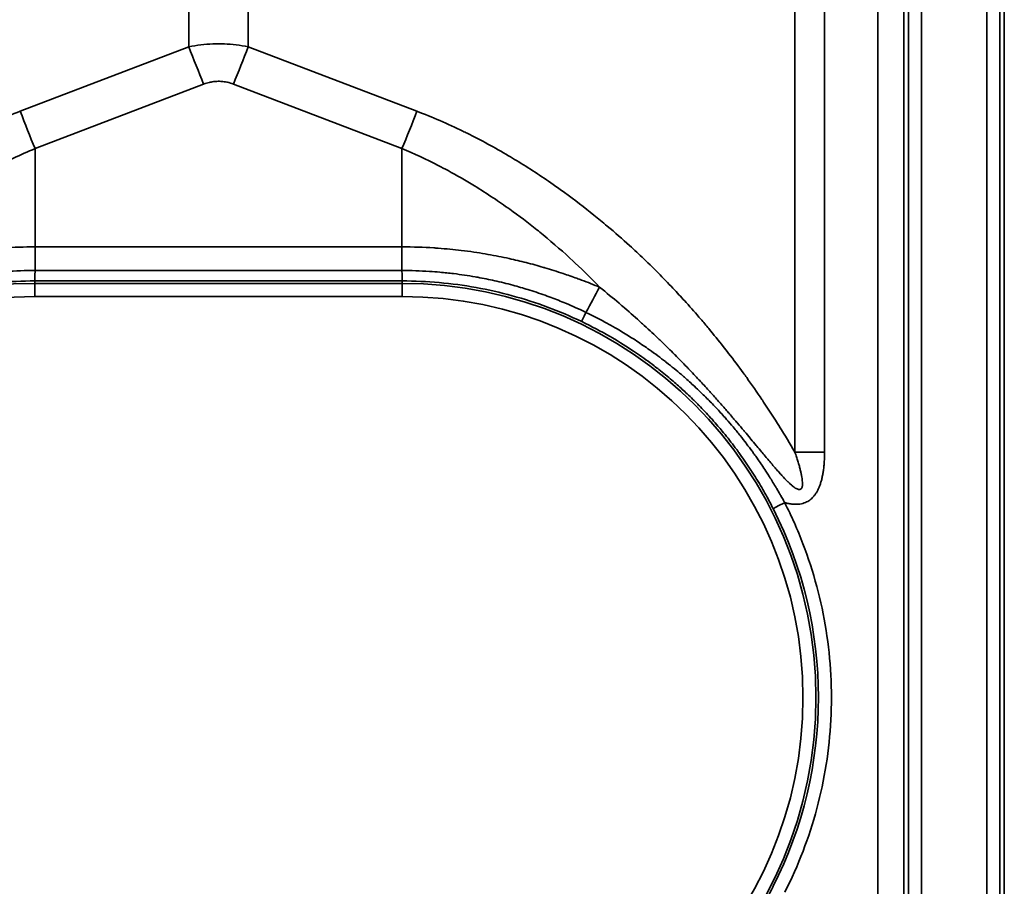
# Model space of a CAD drawing. Header units: millimetres. Extents: x -6858 to 6858, y -375 to 4365.
# Tile 83 of 97: x 1323 to 1361, y 3221 to 3254. Entities that reach past the tile are written whole.
import ezdxf

# ---------------------------------------------------------------- set-up
doc = ezdxf.new("R2010")
doc.units = ezdxf.units.MM
doc.header["$LTSCALE"] = 15
doc.layers.add('Sichtbar schmal (ISO)', color=7, linetype='Continuous', lineweight=35)

msp = doc.modelspace()

# ---------------------------------------------------------------- linework, layer by layer
at = {"layer": 'Sichtbar schmal (ISO)'}
for p, q in [((1329.712, 3252.745), (1329.712, 3271.436)), ((1331.995, 3252.745), (1331.995, 3271.436)), ((1352.985, 3271.394), (1352.985, 3237.191)), ((1354.126, 3271.393), (1354.126, 3237.191)), ((1357.345, 2176.479), (1357.345, 3271.062)), ((1357.845, 3271.062), (1357.845, 2176.479)), ((1360.362, 2176.461), (1360.362, 3271.08)), ((1360.862, 3271.08), (1360.862, 2176.461)), ((1361.028, 2176.295), (1361.028, 3271.246)), ((1356.129, 2811.272), (1356.171, 3270.893)), ((1357.171, 3270.888), (1357.129, 2811.271)), ((1323.237, 3250.269), (1329.712, 3252.745)), ((1331.995, 3252.745), (1338.469, 3250.269)), ((1323.808, 3248.833), (1330.283, 3251.309)), ((1331.424, 3251.309), (1337.899, 3248.833)), ((1323.808, 3248.833), (1323.808, 3245.064)), ((1337.899, 3248.833), (1337.899, 3245.064)), ((1323.808, 3244.156), (1323.808, 3245.064)), ((1323.808, 3245.064), (1337.899, 3245.064)), ((1337.899, 3244.156), (1337.899, 3245.064)), ((1323.808, 3244.156), (1337.899, 3244.156)), ((1323.798, 3243.659), (1323.798, 3243.757)), ((1323.798, 3243.757), (1337.908, 3243.757)), ((1337.908, 3243.659), (1337.908, 3243.757)), ((1323.798, 3243.659), (1337.908, 3243.659)), ((1323.798, 3243.159), (1323.798, 3243.659)), ((1337.908, 3243.159), (1337.908, 3243.659)), ((1323.798, 3243.159), (1337.908, 3243.159))]:
    msp.add_line(p, q, dxfattribs=at)
for centre, radius, start, end in [((1323.798, 3227.771), 15.889, 90, 270), ((1337.908, 3227.771), 15.889, 270, 90), ((1323.798, 3227.771), 15.389, 90, 270), ((1337.908, 3227.771), 15.389, 270, 90)]:
    msp.add_arc(centre, radius, start, end, dxfattribs=at)
for centre, major_axis, ratio, start_param, end_param in [((1330.283, 3252.771), (1.785, -4.67), 0.108522, 4.67649, 4.988987), ((1331.424, 3252.771), (-1.785, -4.67), 0.108522, 1.294198, 1.606695), ((1323.808, 3250.295), (1.785, -4.67), 0.108522, 4.67649, 4.988987), ((1337.899, 3250.295), (-1.785, -4.67), 0.108522, 1.294198, 1.606695), ((1337.903, 3244.257), (0.005, -0.5), 0.011321, 4.915375, 6.265598), ((1343.945, 3240.627), (-4.778, -8.785), 0.002502, 4.378717, 4.492923), ((1345.014, 3242.647), (-0.215, -0.451), 0.009238, 4.931678, 6.265731), ((1354.126, 3237.139), (10, 0), 0.005236, 1.570796, 1.685164), ((1352.595, 3235.25), (-0.446, -0.227), 0.004663, 0.017453, 1.568416), ((1337.908, 3227.772), (15.981, 0), 0.999985, 5.812696, 6.754103)]:
    msp.add_ellipse(centre, major_axis=major_axis, ratio=ratio, start_param=start_param, end_param=end_param, dxfattribs=at)
for points, knots in [([(1329.712, 3252.745), (1329.868, 3252.774), (1330.023, 3252.798), (1330.176, 3252.815), (1330.328, 3252.832), (1330.479, 3252.843), (1330.629, 3252.849), (1330.779, 3252.854), (1330.928, 3252.854), (1331.078, 3252.849), (1331.228, 3252.843), (1331.379, 3252.832), (1331.532, 3252.815), (1331.684, 3252.797), (1331.839, 3252.774), (1331.995, 3252.745)], [0.000001, 0.000001, 0.000001, 0.000001, 0.2, 0.2, 0.2, 0.4, 0.4, 0.4, 0.6, 0.6, 0.6, 0.8, 0.8, 0.8, 1, 1, 1, 1]), ([(1330.283, 3251.309), (1330.357, 3251.337), (1330.43, 3251.359), (1330.502, 3251.376), (1330.506, 3251.377), (1330.51, 3251.378), (1330.515, 3251.379), (1330.582, 3251.394), (1330.649, 3251.405), (1330.715, 3251.411), (1330.724, 3251.412), (1330.733, 3251.413), (1330.741, 3251.413), (1330.808, 3251.418), (1330.874, 3251.419), (1330.941, 3251.415), (1330.949, 3251.414), (1330.958, 3251.414), (1330.966, 3251.413), (1331.037, 3251.408), (1331.108, 3251.398), (1331.179, 3251.382), (1331.184, 3251.381), (1331.188, 3251.38), (1331.192, 3251.379), (1331.269, 3251.362), (1331.346, 3251.339), (1331.424, 3251.309)], [0.0000019, 0.0000019, 0.0000019, 0.0000019, 0.1891043, 0.1891043, 0.1891043, 0.2, 0.2, 0.2, 0.3771024, 0.3771024, 0.3771024, 0.4, 0.4, 0.4, 0.5779916, 0.5779916, 0.5779916, 0.6, 0.6, 0.6, 0.7886048, 0.7886048, 0.7886048, 0.8, 0.8, 0.8, 1, 1, 1, 1]), ([(1308.722, 3237.191), (1308.992, 3237.656), (1309.289, 3238.142), (1309.619, 3238.651), (1309.949, 3239.16), (1310.311, 3239.691), (1310.706, 3240.232), (1311.102, 3240.773), (1311.529, 3241.325), (1311.979, 3241.867), (1312.428, 3242.41), (1312.9, 3242.944), (1313.384, 3243.456), (1313.867, 3243.967), (1314.362, 3244.457), (1314.862, 3244.921), (1315.363, 3245.385), (1315.87, 3245.824), (1316.38, 3246.238), (1316.891, 3246.652), (1317.407, 3247.042), (1317.948, 3247.421), (1318.488, 3247.8), (1319.055, 3248.169), (1319.64, 3248.516), (1320.225, 3248.864), (1320.828, 3249.19), (1321.429, 3249.483), (1322.031, 3249.777), (1322.632, 3250.038), (1323.237, 3250.269)], [0.0000005, 0.0000005, 0.0000005, 0.0000005, 0.1, 0.1, 0.1, 0.2, 0.2, 0.2, 0.3, 0.3, 0.3, 0.4, 0.4, 0.4, 0.5, 0.5, 0.5, 0.6, 0.6, 0.6, 0.7, 0.7, 0.7, 0.8, 0.8, 0.8, 0.9, 0.9, 0.9, 1, 1, 1, 1]), ([(1338.469, 3250.269), (1339.063, 3250.042), (1339.653, 3249.787), (1340.24, 3249.502), (1340.292, 3249.476), (1340.345, 3249.451), (1340.398, 3249.425), (1340.932, 3249.161), (1341.463, 3248.873), (1341.992, 3248.561), (1342.095, 3248.5), (1342.198, 3248.438), (1342.301, 3248.376), (1342.776, 3248.086), (1343.247, 3247.779), (1343.7, 3247.463), (1343.847, 3247.36), (1343.993, 3247.256), (1344.137, 3247.151), (1344.53, 3246.866), (1344.907, 3246.576), (1345.267, 3246.286), (1345.443, 3246.144), (1345.615, 3246.003), (1345.782, 3245.861), (1346.08, 3245.61), (1346.365, 3245.36), (1346.635, 3245.114), (1346.825, 3244.941), (1347.008, 3244.77), (1347.184, 3244.601), (1347.401, 3244.394), (1347.608, 3244.19), (1347.807, 3243.989), (1348.001, 3243.793), (1348.187, 3243.6), (1348.366, 3243.41), (1348.519, 3243.247), (1348.667, 3243.087), (1348.81, 3242.928), (1349.005, 3242.713), (1349.19, 3242.502), (1349.369, 3242.294), (1349.474, 3242.171), (1349.577, 3242.05), (1349.677, 3241.929), (1349.871, 3241.697), (1350.055, 3241.468), (1350.234, 3241.242), (1350.304, 3241.153), (1350.373, 3241.065), (1350.441, 3240.976), (1350.636, 3240.724), (1350.823, 3240.475), (1351.006, 3240.225), (1351.049, 3240.165), (1351.093, 3240.105), (1351.136, 3240.045), (1351.336, 3239.767), (1351.53, 3239.488), (1351.72, 3239.207), (1351.742, 3239.175), (1351.764, 3239.142), (1351.786, 3239.11), (1351.994, 3238.8), (1352.196, 3238.487), (1352.393, 3238.172), (1352.396, 3238.168), (1352.399, 3238.163), (1352.401, 3238.159), (1352.601, 3237.839), (1352.796, 3237.517), (1352.985, 3237.191)], [0, 0, 0, 0, 0.0769231, 0.0769231, 0.0769231, 0.0838148, 0.0838148, 0.0838148, 0.1538462, 0.1538462, 0.1538462, 0.1675148, 0.1675148, 0.1675148, 0.2307692, 0.2307692, 0.2307692, 0.2513804, 0.2513804, 0.2513804, 0.3076923, 0.3076923, 0.3076923, 0.3353355, 0.3353355, 0.3353355, 0.3846154, 0.3846154, 0.3846154, 0.4191474, 0.4191474, 0.4191474, 0.4615385, 0.4615385, 0.4615385, 0.5029587, 0.5029587, 0.5029587, 0.5384615, 0.5384615, 0.5384615, 0.5867833, 0.5867833, 0.5867833, 0.6153846, 0.6153846, 0.6153846, 0.6705634, 0.6705634, 0.6705634, 0.6923077, 0.6923077, 0.6923077, 0.7543444, 0.7543444, 0.7543444, 0.7692308, 0.7692308, 0.7692308, 0.838191, 0.838191, 0.838191, 0.8461538, 0.8461538, 0.8461538, 0.9220285, 0.9220285, 0.9220285, 0.9230769, 0.9230769, 0.9230769, 0.9999997, 0.9999997, 0.9999997, 0.9999997]), ([(1316.218, 3243.515), (1316.439, 3243.744), (1316.662, 3243.968), (1316.889, 3244.187), (1317.114, 3244.405), (1317.342, 3244.617), (1317.571, 3244.822), (1317.855, 3245.077), (1318.141, 3245.322), (1318.434, 3245.562), (1318.614, 3245.709), (1318.797, 3245.854), (1318.983, 3245.998), (1319.35, 3246.28), (1319.731, 3246.557), (1320.124, 3246.824), (1320.255, 3246.913), (1320.387, 3247.001), (1320.52, 3247.087), (1320.986, 3247.39), (1321.466, 3247.676), (1321.948, 3247.939), (1322.016, 3247.977), (1322.085, 3248.014), (1322.154, 3248.05), (1322.704, 3248.343), (1323.255, 3248.603), (1323.808, 3248.833)], [0.0000024, 0.0000024, 0.0000024, 0.0000024, 0.1002402, 0.1002402, 0.1002402, 0.2, 0.2, 0.2, 0.3237647, 0.3237647, 0.3237647, 0.4, 0.4, 0.4, 0.5499591, 0.5499591, 0.5499591, 0.6, 0.6, 0.6, 0.7750231, 0.7750231, 0.7750231, 0.8, 0.8, 0.8, 1, 1, 1, 1]), ([(1337.899, 3248.833), (1338.365, 3248.639), (1338.831, 3248.423), (1339.294, 3248.185), (1339.418, 3248.121), (1339.542, 3248.056), (1339.666, 3247.99), (1340.004, 3247.807), (1340.341, 3247.614), (1340.677, 3247.408), (1340.921, 3247.259), (1341.165, 3247.104), (1341.406, 3246.943), (1341.617, 3246.802), (1341.828, 3246.657), (1342.035, 3246.509), (1342.391, 3246.255), (1342.739, 3245.991), (1343.074, 3245.723), (1343.155, 3245.657), (1343.236, 3245.592), (1343.316, 3245.526), (1343.725, 3245.19), (1344.112, 3244.85), (1344.474, 3244.513), (1344.501, 3244.488), (1344.528, 3244.463), (1344.554, 3244.438), (1344.886, 3244.127), (1345.197, 3243.818), (1345.489, 3243.515)], [0, 0, 0, 0, 0.166667, 0.166667, 0.166667, 0.211312, 0.211312, 0.211312, 0.333333, 0.333333, 0.333333, 0.422035, 0.422035, 0.422035, 0.5, 0.5, 0.5, 0.634008, 0.634008, 0.634008, 0.666667, 0.666667, 0.666667, 0.833333, 0.833333, 0.833333, 0.845626, 0.845626, 0.845626, 1, 1, 1, 1]), ([(1316.218, 3243.515), (1316.448, 3243.611), (1316.68, 3243.703), (1316.913, 3243.79), (1316.916, 3243.791), (1316.92, 3243.793), (1316.923, 3243.794), (1317.149, 3243.879), (1317.377, 3243.96), (1317.605, 3244.036), (1317.608, 3244.038), (1317.612, 3244.039), (1317.615, 3244.04), (1317.841, 3244.116), (1318.068, 3244.187), (1318.295, 3244.255), (1318.304, 3244.257), (1318.313, 3244.26), (1318.321, 3244.263), (1318.548, 3244.329), (1318.774, 3244.392), (1319.006, 3244.452), (1319.017, 3244.455), (1319.027, 3244.457), (1319.037, 3244.46), (1319.273, 3244.52), (1319.516, 3244.577), (1319.769, 3244.632), (1319.776, 3244.633), (1319.783, 3244.635), (1319.79, 3244.637), (1320.051, 3244.692), (1320.323, 3244.745), (1320.612, 3244.794), (1320.901, 3244.843), (1321.207, 3244.888), (1321.535, 3244.928), (1321.544, 3244.929), (1321.553, 3244.93), (1321.563, 3244.931), (1321.882, 3244.969), (1322.222, 3245.001), (1322.59, 3245.025), (1322.601, 3245.025), (1322.613, 3245.026), (1322.625, 3245.027), (1322.993, 3245.05), (1323.389, 3245.064), (1323.808, 3245.064)], [0.0000001, 0.0000001, 0.0000001, 0.0000001, 0.1111111, 0.1111111, 0.1111111, 0.1127555, 0.1127555, 0.1127555, 0.2206206, 0.2206206, 0.2206206, 0.2222222, 0.2222222, 0.2222222, 0.3291692, 0.3291692, 0.3291692, 0.3333333, 0.3333333, 0.3333333, 0.4397962, 0.4397962, 0.4397962, 0.4444444, 0.4444444, 0.4444444, 0.5525161, 0.5525161, 0.5525161, 0.5555556, 0.5555556, 0.5555556, 0.6666667, 0.6666667, 0.6666667, 0.7777778, 0.7777778, 0.7777778, 0.7809017, 0.7809017, 0.7809017, 0.8888889, 0.8888889, 0.8888889, 0.8923812, 0.8923812, 0.8923812, 1, 1, 1, 1]), ([(1337.899, 3245.064), (1338.331, 3245.064), (1338.738, 3245.049), (1339.116, 3245.025), (1339.174, 3245.021), (1339.232, 3245.017), (1339.289, 3245.013), (1339.601, 3244.99), (1339.892, 3244.961), (1340.169, 3244.928), (1340.338, 3244.908), (1340.502, 3244.886), (1340.661, 3244.863), (1340.808, 3244.841), (1340.951, 3244.818), (1341.09, 3244.795), (1341.379, 3244.746), (1341.651, 3244.693), (1341.911, 3244.638), (1341.945, 3244.631), (1341.978, 3244.623), (1342.01, 3244.616), (1342.235, 3244.567), (1342.452, 3244.515), (1342.665, 3244.461), (1342.891, 3244.403), (1343.112, 3244.343), (1343.332, 3244.278), (1343.348, 3244.274), (1343.365, 3244.269), (1343.381, 3244.264), (1343.617, 3244.194), (1343.853, 3244.12), (1344.089, 3244.041), (1344.263, 3243.982), (1344.437, 3243.921), (1344.611, 3243.858), (1344.671, 3243.836), (1344.732, 3243.813), (1344.793, 3243.791), (1345.026, 3243.703), (1345.258, 3243.611), (1345.489, 3243.515)], [0, 0, 0, 0, 0.111111, 0.111111, 0.111111, 0.12833, 0.12833, 0.12833, 0.222222, 0.222222, 0.222222, 0.279832, 0.279832, 0.279832, 0.333333, 0.333333, 0.333333, 0.444444, 0.444444, 0.444444, 0.458596, 0.458596, 0.458596, 0.555556, 0.555556, 0.555556, 0.658959, 0.658959, 0.658959, 0.666667, 0.666667, 0.666667, 0.777778, 0.777778, 0.777778, 0.860089, 0.860089, 0.860089, 0.888889, 0.888889, 0.888889, 1, 1, 1, 1]), ([(1316.744, 3242.551), (1316.954, 3242.652), (1317.167, 3242.749), (1317.382, 3242.841), (1317.588, 3242.929), (1317.796, 3243.013), (1318.006, 3243.093), (1318.032, 3243.103), (1318.059, 3243.113), (1318.085, 3243.123), (1318.27, 3243.191), (1318.455, 3243.257), (1318.642, 3243.319), (1318.86, 3243.392), (1319.08, 3243.46), (1319.301, 3243.524), (1319.359, 3243.54), (1319.417, 3243.556), (1319.475, 3243.572), (1319.653, 3243.621), (1319.832, 3243.667), (1320.011, 3243.71), (1320.273, 3243.773), (1320.537, 3243.829), (1320.802, 3243.878), (1320.835, 3243.884), (1320.868, 3243.89), (1320.901, 3243.896), (1321.164, 3243.944), (1321.428, 3243.985), (1321.693, 3244.019), (1321.912, 3244.048), (1322.131, 3244.072), (1322.351, 3244.091), (1322.465, 3244.102), (1322.579, 3244.111), (1322.693, 3244.118), (1323.065, 3244.144), (1323.437, 3244.156), (1323.808, 3244.156)], [0.0000003, 0.0000003, 0.0000003, 0.0000003, 0.0962097, 0.0962097, 0.0962097, 0.1883892, 0.1883892, 0.1883892, 0.2, 0.2, 0.2, 0.2808149, 0.2808149, 0.2808149, 0.3753308, 0.3753308, 0.3753308, 0.4, 0.4, 0.4, 0.4757823, 0.4757823, 0.4757823, 0.5862612, 0.5862612, 0.5862612, 0.6, 0.6, 0.6, 0.7094969, 0.7094969, 0.7094969, 0.8, 0.8, 0.8, 0.8469903, 0.8469903, 0.8469903, 1, 1, 1, 1]), ([(1323.808, 3244.156), (1323.807, 3244.112), (1323.807, 3244.069), (1323.806, 3244.029), (1323.805, 3243.989), (1323.805, 3243.951), (1323.804, 3243.918), (1323.804, 3243.9), (1323.803, 3243.884), (1323.803, 3243.868), (1323.803, 3243.855), (1323.803, 3243.843), (1323.802, 3243.832), (1323.802, 3243.809), (1323.801, 3243.79), (1323.8, 3243.777), (1323.8, 3243.764), (1323.799, 3243.757), (1323.798, 3243.757)], [0, 0, 0, 0, 0.2, 0.2, 0.2, 0.4, 0.4, 0.4, 0.507754, 0.507754, 0.507754, 0.6, 0.6, 0.6, 0.8, 0.8, 0.8, 1, 1, 1, 1]), ([(1337.899, 3244.156), (1338.25, 3244.156), (1338.601, 3244.145), (1338.952, 3244.122), (1339.087, 3244.114), (1339.221, 3244.103), (1339.356, 3244.091), (1339.532, 3244.076), (1339.708, 3244.057), (1339.883, 3244.036), (1340.16, 3244.002), (1340.436, 3243.961), (1340.711, 3243.913), (1340.743, 3243.908), (1340.775, 3243.902), (1340.807, 3243.896), (1341.025, 3243.857), (1341.242, 3243.813), (1341.458, 3243.765), (1341.69, 3243.713), (1341.921, 3243.656), (1342.15, 3243.595), (1342.178, 3243.587), (1342.205, 3243.58), (1342.232, 3243.572), (1342.426, 3243.519), (1342.618, 3243.462), (1342.809, 3243.402), (1343.032, 3243.332), (1343.254, 3243.257), (1343.473, 3243.177), (1343.523, 3243.159), (1343.572, 3243.141), (1343.622, 3243.122), (1343.81, 3243.052), (1343.997, 3242.978), (1344.182, 3242.901), (1344.445, 3242.791), (1344.706, 3242.674), (1344.963, 3242.551)], [0, 0, 0, 0, 0.1444838, 0.1444838, 0.1444838, 0.2, 0.2, 0.2, 0.2724802, 0.2724802, 0.2724802, 0.3867454, 0.3867454, 0.3867454, 0.4, 0.4, 0.4, 0.4908329, 0.4908329, 0.4908329, 0.5883542, 0.5883542, 0.5883542, 0.6, 0.6, 0.6, 0.682307, 0.682307, 0.682307, 0.7782848, 0.7782848, 0.7782848, 0.8, 0.8, 0.8, 0.8825105, 0.8825105, 0.8825105, 1, 1, 1, 1]), ([(1316.908, 3242.196), (1317.336, 3242.4), (1317.773, 3242.586), (1318.218, 3242.751), (1318.663, 3242.917), (1319.116, 3243.063), (1319.574, 3243.189), (1320.032, 3243.314), (1320.496, 3243.419), (1320.964, 3243.504), (1321.433, 3243.588), (1321.905, 3243.651), (1322.378, 3243.693), (1322.851, 3243.736), (1323.325, 3243.757), (1323.798, 3243.757)], [0, 0, 0, 0, 0.2, 0.2, 0.2, 0.4, 0.4, 0.4, 0.6, 0.6, 0.6, 0.8, 0.8, 0.8, 1, 1, 1, 1]), ([(1337.908, 3243.757), (1338.382, 3243.757), (1338.856, 3243.736), (1339.329, 3243.693), (1339.802, 3243.651), (1340.275, 3243.588), (1340.743, 3243.503), (1341.211, 3243.419), (1341.675, 3243.314), (1342.133, 3243.188), (1342.592, 3243.063), (1343.044, 3242.917), (1343.489, 3242.751), (1343.934, 3242.586), (1344.371, 3242.4), (1344.799, 3242.196)], [0, 0, 0, 0, 0.2, 0.2, 0.2, 0.4, 0.4, 0.4, 0.6, 0.6, 0.6, 0.8, 0.8, 0.8, 1, 1, 1, 1]), ([(1352.985, 3237.191), (1353.007, 3237.127), (1353.028, 3237.066), (1353.047, 3237.007), (1353.067, 3236.948), (1353.085, 3236.892), (1353.101, 3236.837), (1353.118, 3236.783), (1353.133, 3236.731), (1353.147, 3236.681), (1353.161, 3236.631), (1353.174, 3236.583), (1353.186, 3236.537), (1353.198, 3236.491), (1353.208, 3236.447), (1353.218, 3236.405), (1353.227, 3236.363), (1353.235, 3236.324), (1353.243, 3236.286), (1353.25, 3236.248), (1353.256, 3236.212), (1353.261, 3236.178), (1353.266, 3236.144), (1353.27, 3236.112), (1353.272, 3236.082), (1353.275, 3236.052), (1353.277, 3236.024), (1353.277, 3235.998), (1353.278, 3235.972), (1353.277, 3235.948), (1353.276, 3235.926), (1353.274, 3235.904), (1353.271, 3235.885), (1353.268, 3235.867), (1353.264, 3235.85), (1353.259, 3235.835), (1353.254, 3235.822), (1353.248, 3235.808), (1353.242, 3235.797), (1353.234, 3235.788), (1353.227, 3235.778), (1353.218, 3235.77), (1353.208, 3235.765), (1353.198, 3235.759), (1353.187, 3235.755), (1353.174, 3235.753), (1353.161, 3235.751), (1353.146, 3235.751), (1353.129, 3235.754), (1353.112, 3235.757), (1353.093, 3235.764), (1353.072, 3235.773), (1353.051, 3235.782), (1353.028, 3235.795), (1353.002, 3235.811), (1352.977, 3235.827), (1352.95, 3235.847), (1352.921, 3235.87), (1352.891, 3235.892), (1352.861, 3235.919), (1352.828, 3235.948), (1352.826, 3235.95), (1352.823, 3235.952), (1352.82, 3235.954), (1352.79, 3235.982), (1352.759, 3236.011), (1352.726, 3236.044), (1352.723, 3236.046), (1352.72, 3236.049), (1352.717, 3236.052), (1352.684, 3236.084), (1352.65, 3236.119), (1352.615, 3236.156), (1352.612, 3236.159), (1352.608, 3236.163), (1352.605, 3236.166), (1352.57, 3236.203), (1352.533, 3236.242), (1352.495, 3236.283), (1352.492, 3236.287), (1352.488, 3236.291), (1352.484, 3236.295), (1352.447, 3236.336), (1352.407, 3236.38), (1352.367, 3236.426), (1352.363, 3236.43), (1352.358, 3236.435), (1352.354, 3236.44), (1352.313, 3236.486), (1352.271, 3236.534), (1352.227, 3236.585), (1352.222, 3236.591), (1352.218, 3236.596), (1352.213, 3236.602), (1352.168, 3236.653), (1352.122, 3236.707), (1352.074, 3236.763), (1352.069, 3236.769), (1352.064, 3236.776), (1352.058, 3236.782), (1352.01, 3236.839), (1351.96, 3236.898), (1351.907, 3236.96), (1351.901, 3236.968), (1351.895, 3236.975), (1351.889, 3236.982), (1351.836, 3237.045), (1351.781, 3237.11), (1351.724, 3237.179), (1351.717, 3237.187), (1351.71, 3237.195), (1351.703, 3237.204), (1351.646, 3237.273), (1351.585, 3237.345), (1351.523, 3237.42), (1351.515, 3237.429), (1351.507, 3237.439), (1351.499, 3237.448), (1351.436, 3237.524), (1351.37, 3237.603), (1351.3, 3237.685), (1351.291, 3237.696), (1351.282, 3237.707), (1351.273, 3237.718), (1351.204, 3237.801), (1351.131, 3237.888), (1351.054, 3237.978), (1351.044, 3237.99), (1351.034, 3238.003), (1351.023, 3238.015), (1350.946, 3238.106), (1350.866, 3238.201), (1350.781, 3238.3), (1350.77, 3238.314), (1350.758, 3238.328), (1350.746, 3238.342), (1350.66, 3238.442), (1350.571, 3238.545), (1350.478, 3238.653), (1350.465, 3238.669), (1350.451, 3238.684), (1350.437, 3238.7), (1350.343, 3238.808), (1350.245, 3238.921), (1350.142, 3239.037), (1350.127, 3239.054), (1350.112, 3239.072), (1350.096, 3239.089), (1349.993, 3239.206), (1349.885, 3239.327), (1349.772, 3239.452), (1349.754, 3239.471), (1349.737, 3239.491), (1349.719, 3239.51), (1349.605, 3239.636), (1349.486, 3239.766), (1349.361, 3239.9), (1349.341, 3239.922), (1349.321, 3239.944), (1349.3, 3239.965), (1349.174, 3240.101), (1349.041, 3240.241), (1348.902, 3240.387), (1348.878, 3240.411), (1348.855, 3240.435), (1348.831, 3240.46), (1348.69, 3240.606), (1348.541, 3240.758), (1348.384, 3240.916), (1348.357, 3240.943), (1348.33, 3240.97), (1348.303, 3240.997), (1348.143, 3241.156), (1347.975, 3241.321), (1347.797, 3241.491), (1347.766, 3241.521), (1347.734, 3241.551), (1347.702, 3241.582), (1347.522, 3241.754), (1347.331, 3241.932), (1347.129, 3242.115), (1347.092, 3242.149), (1347.055, 3242.182), (1347.018, 3242.216), (1346.813, 3242.401), (1346.596, 3242.592), (1346.366, 3242.79), (1346.323, 3242.827), (1346.279, 3242.864), (1346.235, 3242.901), (1346, 3243.1), (1345.752, 3243.305), (1345.489, 3243.515)], [0.0000003, 0.0000003, 0.0000003, 0.0000003, 0.0238095, 0.0238095, 0.0238095, 0.047619, 0.047619, 0.047619, 0.0714286, 0.0714286, 0.0714286, 0.0952381, 0.0952381, 0.0952381, 0.1190476, 0.1190476, 0.1190476, 0.1428571, 0.1428571, 0.1428571, 0.1666667, 0.1666667, 0.1666667, 0.1904762, 0.1904762, 0.1904762, 0.2142857, 0.2142857, 0.2142857, 0.2380952, 0.2380952, 0.2380952, 0.2619048, 0.2619048, 0.2619048, 0.2857143, 0.2857143, 0.2857143, 0.3095238, 0.3095238, 0.3095238, 0.3333333, 0.3333333, 0.3333333, 0.3571429, 0.3571429, 0.3571429, 0.3809524, 0.3809524, 0.3809524, 0.4047619, 0.4047619, 0.4047619, 0.4285714, 0.4285714, 0.4285714, 0.452381, 0.452381, 0.452381, 0.4761905, 0.4761905, 0.4761905, 0.4780213, 0.4780213, 0.4780213, 0.5, 0.5, 0.5, 0.5019237, 0.5019237, 0.5019237, 0.5238095, 0.5238095, 0.5238095, 0.5258277, 0.5258277, 0.5258277, 0.547619, 0.547619, 0.547619, 0.5497301, 0.5497301, 0.5497301, 0.5714286, 0.5714286, 0.5714286, 0.5736311, 0.5736311, 0.5736311, 0.5952381, 0.5952381, 0.5952381, 0.597532, 0.597532, 0.597532, 0.6190476, 0.6190476, 0.6190476, 0.6214327, 0.6214327, 0.6214327, 0.6428571, 0.6428571, 0.6428571, 0.6453338, 0.6453338, 0.6453338, 0.6666667, 0.6666667, 0.6666667, 0.6692356, 0.6692356, 0.6692356, 0.6904762, 0.6904762, 0.6904762, 0.6931371, 0.6931371, 0.6931371, 0.7142857, 0.7142857, 0.7142857, 0.7170382, 0.7170382, 0.7170382, 0.7380952, 0.7380952, 0.7380952, 0.7409386, 0.7409386, 0.7409386, 0.7619048, 0.7619048, 0.7619048, 0.764838, 0.764838, 0.764838, 0.7857143, 0.7857143, 0.7857143, 0.788739, 0.788739, 0.788739, 0.8095238, 0.8095238, 0.8095238, 0.8126427, 0.8126427, 0.8126427, 0.8333333, 0.8333333, 0.8333333, 0.8365461, 0.8365461, 0.8365461, 0.8571429, 0.8571429, 0.8571429, 0.8604471, 0.8604471, 0.8604471, 0.8809524, 0.8809524, 0.8809524, 0.8843478, 0.8843478, 0.8843478, 0.9047619, 0.9047619, 0.9047619, 0.9082487, 0.9082487, 0.9082487, 0.9285714, 0.9285714, 0.9285714, 0.9321488, 0.9321488, 0.9321488, 0.952381, 0.952381, 0.952381, 0.9560539, 0.9560539, 0.9560539, 0.9761905, 0.9761905, 0.9761905, 0.9799466, 0.9799466, 0.9799466, 1, 1, 1, 1]), ([(1344.963, 3242.551), (1345.253, 3242.412), (1345.527, 3242.27), (1345.788, 3242.127), (1345.914, 3242.057), (1346.036, 3241.988), (1346.156, 3241.918), (1346.328, 3241.818), (1346.493, 3241.717), (1346.651, 3241.617), (1346.829, 3241.505), (1346.999, 3241.394), (1347.162, 3241.282), (1347.244, 3241.226), (1347.324, 3241.171), (1347.403, 3241.115), (1347.62, 3240.962), (1347.823, 3240.81), (1348.016, 3240.66), (1348.03, 3240.649), (1348.043, 3240.638), (1348.057, 3240.628), (1348.259, 3240.47), (1348.449, 3240.314), (1348.628, 3240.161), (1348.667, 3240.127), (1348.706, 3240.094), (1348.744, 3240.06), (1348.877, 3239.944), (1349.005, 3239.829), (1349.127, 3239.716), (1349.209, 3239.64), (1349.289, 3239.564), (1349.367, 3239.49), (1349.435, 3239.424), (1349.502, 3239.359), (1349.567, 3239.295), (1349.684, 3239.178), (1349.796, 3239.063), (1349.903, 3238.95), (1349.921, 3238.931), (1349.939, 3238.912), (1349.957, 3238.894), (1350.079, 3238.764), (1350.195, 3238.637), (1350.304, 3238.513), (1350.325, 3238.49), (1350.346, 3238.467), (1350.366, 3238.444), (1350.452, 3238.345), (1350.534, 3238.249), (1350.614, 3238.155), (1350.666, 3238.092), (1350.718, 3238.03), (1350.767, 3237.969), (1350.808, 3237.919), (1350.848, 3237.869), (1350.887, 3237.82), (1350.967, 3237.72), (1351.044, 3237.622), (1351.117, 3237.527), (1351.121, 3237.521), (1351.126, 3237.515), (1351.13, 3237.509), (1351.205, 3237.41), (1351.277, 3237.314), (1351.346, 3237.219), (1351.372, 3237.184), (1351.397, 3237.149), (1351.422, 3237.114), (1351.462, 3237.059), (1351.501, 3237.004), (1351.539, 3236.95), (1351.591, 3236.875), (1351.641, 3236.803), (1351.69, 3236.731), (1351.697, 3236.72), (1351.705, 3236.709), (1351.713, 3236.697), (1351.768, 3236.616), (1351.82, 3236.537), (1351.87, 3236.461), (1351.888, 3236.433), (1351.906, 3236.405), (1351.924, 3236.378), (1351.955, 3236.33), (1351.984, 3236.284), (1352.013, 3236.238), (1352.054, 3236.174), (1352.092, 3236.113), (1352.129, 3236.052), (1352.135, 3236.043), (1352.14, 3236.035), (1352.145, 3236.026), (1352.189, 3235.955), (1352.23, 3235.887), (1352.269, 3235.821), (1352.282, 3235.799), (1352.295, 3235.777), (1352.308, 3235.755), (1352.336, 3235.708), (1352.363, 3235.662), (1352.388, 3235.618), (1352.414, 3235.573), (1352.439, 3235.53), (1352.463, 3235.487), (1352.478, 3235.46), (1352.493, 3235.434), (1352.507, 3235.408), (1352.538, 3235.352), (1352.568, 3235.298), (1352.595, 3235.247)], [0.0000004, 0.0000004, 0.0000004, 0.0000004, 0.0420998, 0.0420998, 0.0420998, 0.0625, 0.0625, 0.0625, 0.0919658, 0.0919658, 0.0919658, 0.125, 0.125, 0.125, 0.1416352, 0.1416352, 0.1416352, 0.1875, 0.1875, 0.1875, 0.1907795, 0.1907795, 0.1907795, 0.2393282, 0.2393282, 0.2393282, 0.25, 0.25, 0.25, 0.2872633, 0.2872633, 0.2872633, 0.3125, 0.3125, 0.3125, 0.3346868, 0.3346868, 0.3346868, 0.375, 0.375, 0.375, 0.3818014, 0.3818014, 0.3818014, 0.4286546, 0.4286546, 0.4286546, 0.4375, 0.4375, 0.4375, 0.4749949, 0.4749949, 0.4749949, 0.5, 0.5, 0.5, 0.5205129, 0.5205129, 0.5205129, 0.5625, 0.5625, 0.5625, 0.5650614, 0.5650614, 0.5650614, 0.6086315, 0.6086315, 0.6086315, 0.625, 0.625, 0.625, 0.6513309, 0.6513309, 0.6513309, 0.6875, 0.6875, 0.6875, 0.6933307, 0.6933307, 0.6933307, 0.7348318, 0.7348318, 0.7348318, 0.75, 0.75, 0.75, 0.7761429, 0.7761429, 0.7761429, 0.8125, 0.8125, 0.8125, 0.8177681, 0.8177681, 0.8177681, 0.86059, 0.86059, 0.86059, 0.875, 0.875, 0.875, 0.9062867, 0.9062867, 0.9062867, 0.9375, 0.9375, 0.9375, 0.957441, 0.957441, 0.957441, 1, 1, 1, 1]), ([(1344.799, 3242.196), (1345.183, 3242.012), (1345.541, 3241.823), (1345.872, 3241.632), (1345.901, 3241.616), (1345.93, 3241.599), (1345.959, 3241.582), (1346.257, 3241.409), (1346.532, 3241.235), (1346.79, 3241.063), (1346.84, 3241.03), (1346.889, 3240.997), (1346.937, 3240.964), (1347.165, 3240.808), (1347.378, 3240.653), (1347.579, 3240.5), (1347.642, 3240.452), (1347.705, 3240.404), (1347.766, 3240.356), (1347.939, 3240.22), (1348.104, 3240.085), (1348.259, 3239.953), (1348.331, 3239.892), (1348.402, 3239.831), (1348.47, 3239.77), (1348.602, 3239.654), (1348.728, 3239.539), (1348.848, 3239.427), (1348.925, 3239.354), (1349, 3239.283), (1349.072, 3239.212), (1349.172, 3239.115), (1349.267, 3239.019), (1349.359, 3238.924), (1349.438, 3238.843), (1349.515, 3238.763), (1349.589, 3238.683), (1349.663, 3238.604), (1349.735, 3238.525), (1349.804, 3238.448), (1349.883, 3238.359), (1349.96, 3238.272), (1350.033, 3238.186), (1350.088, 3238.123), (1350.141, 3238.06), (1350.192, 3237.998), (1350.271, 3237.904), (1350.346, 3237.811), (1350.418, 3237.72), (1350.457, 3237.671), (1350.495, 3237.623), (1350.532, 3237.575), (1350.609, 3237.476), (1350.682, 3237.379), (1350.752, 3237.285), (1350.778, 3237.249), (1350.805, 3237.213), (1350.831, 3237.177), (1350.905, 3237.075), (1350.975, 3236.976), (1351.042, 3236.879), (1351.059, 3236.854), (1351.076, 3236.829), (1351.093, 3236.805), (1351.165, 3236.7), (1351.232, 3236.599), (1351.296, 3236.501), (1351.305, 3236.486), (1351.315, 3236.472), (1351.325, 3236.457), (1351.393, 3236.351), (1351.457, 3236.249), (1351.517, 3236.151), (1351.521, 3236.145), (1351.525, 3236.139), (1351.528, 3236.133), (1351.593, 3236.028), (1351.654, 3235.926), (1351.711, 3235.828), (1351.767, 3235.731), (1351.82, 3235.638), (1351.87, 3235.548), (1351.873, 3235.543), (1351.876, 3235.538), (1351.879, 3235.533), (1351.931, 3235.439), (1351.979, 3235.35), (1352.024, 3235.265), (1352.069, 3235.18), (1352.111, 3235.099), (1352.15, 3235.023)], [0, 0, 0, 0, 0.057453, 0.057453, 0.057453, 0.0625, 0.0625, 0.0625, 0.114892, 0.114892, 0.114892, 0.125, 0.125, 0.125, 0.172498, 0.172498, 0.172498, 0.1875, 0.1875, 0.1875, 0.23023, 0.23023, 0.23023, 0.25, 0.25, 0.25, 0.288083, 0.288083, 0.288083, 0.3125, 0.3125, 0.3125, 0.346035, 0.346035, 0.346035, 0.375, 0.375, 0.375, 0.404084, 0.404084, 0.404084, 0.4375, 0.4375, 0.4375, 0.462206, 0.462206, 0.462206, 0.5, 0.5, 0.5, 0.520389, 0.520389, 0.520389, 0.5625, 0.5625, 0.5625, 0.578649, 0.578649, 0.578649, 0.625, 0.625, 0.625, 0.636915, 0.636915, 0.636915, 0.6875, 0.6875, 0.6875, 0.695134, 0.695134, 0.695134, 0.75, 0.75, 0.75, 0.7533, 0.7533, 0.7533, 0.8125, 0.8125, 0.8125, 0.871498, 0.871498, 0.871498, 0.875, 0.875, 0.875, 0.9375, 0.9375, 0.9375, 1, 1, 1, 1]), ([(1354.126, 3237.191), (1354.126, 3237.12), (1354.125, 3237.051), (1354.123, 3236.985), (1354.121, 3236.918), (1354.117, 3236.854), (1354.113, 3236.792), (1354.109, 3236.73), (1354.104, 3236.67), (1354.097, 3236.611), (1354.091, 3236.553), (1354.084, 3236.497), (1354.076, 3236.442), (1354.067, 3236.388), (1354.058, 3236.335), (1354.048, 3236.285), (1354.038, 3236.234), (1354.027, 3236.185), (1354.015, 3236.138), (1354.003, 3236.091), (1353.99, 3236.046), (1353.976, 3236.003), (1353.962, 3235.959), (1353.948, 3235.917), (1353.932, 3235.877), (1353.916, 3235.837), (1353.899, 3235.798), (1353.882, 3235.761), (1353.864, 3235.725), (1353.845, 3235.69), (1353.826, 3235.656), (1353.806, 3235.623), (1353.786, 3235.592), (1353.765, 3235.563), (1353.744, 3235.533), (1353.722, 3235.506), (1353.7, 3235.481), (1353.678, 3235.455), (1353.655, 3235.432), (1353.631, 3235.41), (1353.608, 3235.389), (1353.584, 3235.369), (1353.559, 3235.35), (1353.533, 3235.332), (1353.507, 3235.315), (1353.48, 3235.299), (1353.452, 3235.283), (1353.423, 3235.269), (1353.392, 3235.255), (1353.361, 3235.242), (1353.328, 3235.23), (1353.292, 3235.22), (1353.256, 3235.21), (1353.217, 3235.202), (1353.176, 3235.196), (1353.135, 3235.19), (1353.092, 3235.186), (1353.047, 3235.185), (1353.002, 3235.184), (1352.954, 3235.186), (1352.905, 3235.19), (1352.857, 3235.194), (1352.806, 3235.201), (1352.754, 3235.211), (1352.703, 3235.22), (1352.65, 3235.232), (1352.595, 3235.247)], [0, 0, 0, 0, 0.0454545, 0.0454545, 0.0454545, 0.0909091, 0.0909091, 0.0909091, 0.1363636, 0.1363636, 0.1363636, 0.1818182, 0.1818182, 0.1818182, 0.2272727, 0.2272727, 0.2272727, 0.2727273, 0.2727273, 0.2727273, 0.3181818, 0.3181818, 0.3181818, 0.3636364, 0.3636364, 0.3636364, 0.4090909, 0.4090909, 0.4090909, 0.4545455, 0.4545455, 0.4545455, 0.5, 0.5, 0.5, 0.5454545, 0.5454545, 0.5454545, 0.5909091, 0.5909091, 0.5909091, 0.6363636, 0.6363636, 0.6363636, 0.6818182, 0.6818182, 0.6818182, 0.7272727, 0.7272727, 0.7272727, 0.7727273, 0.7727273, 0.7727273, 0.8181818, 0.8181818, 0.8181818, 0.8636364, 0.8636364, 0.8636364, 0.9090909, 0.9090909, 0.9090909, 0.9545455, 0.9545455, 0.9545455, 1, 1, 1, 1]), ([(1352.153, 3220.527), (1352.116, 3220.454), (1352.075, 3220.376), (1352.032, 3220.294), (1352.03, 3220.29), (1352.028, 3220.286), (1352.025, 3220.282), (1351.984, 3220.203), (1351.939, 3220.12), (1351.89, 3220.032), (1351.885, 3220.023), (1351.88, 3220.014), (1351.875, 3220.005), (1351.828, 3219.92), (1351.778, 3219.832), (1351.723, 3219.738), (1351.715, 3219.723), (1351.706, 3219.708), (1351.697, 3219.693), (1351.644, 3219.602), (1351.588, 3219.507), (1351.527, 3219.408), (1351.513, 3219.386), (1351.499, 3219.364), (1351.485, 3219.341), (1351.426, 3219.245), (1351.363, 3219.146), (1351.296, 3219.043), (1351.276, 3219.013), (1351.256, 3218.982), (1351.235, 3218.951), (1351.17, 3218.852), (1351.102, 3218.751), (1351.029, 3218.646), (1351.002, 3218.607), (1350.974, 3218.567), (1350.945, 3218.527), (1350.874, 3218.427), (1350.8, 3218.324), (1350.721, 3218.218), (1350.684, 3218.169), (1350.647, 3218.119), (1350.608, 3218.068), (1350.531, 3217.967), (1350.45, 3217.863), (1350.365, 3217.757), (1350.316, 3217.696), (1350.266, 3217.635), (1350.214, 3217.572), (1350.13, 3217.471), (1350.042, 3217.367), (1349.95, 3217.262), (1349.886, 3217.188), (1349.82, 3217.113), (1349.751, 3217.037), (1349.66, 3216.937), (1349.565, 3216.835), (1349.466, 3216.73), (1349.382, 3216.643), (1349.295, 3216.554), (1349.205, 3216.463), (1349.106, 3216.365), (1349.003, 3216.265), (1348.896, 3216.163), (1348.788, 3216.06), (1348.674, 3215.956), (1348.556, 3215.85), (1348.449, 3215.754), (1348.338, 3215.658), (1348.223, 3215.56), (1348.082, 3215.442), (1347.935, 3215.321), (1347.78, 3215.2), (1347.665, 3215.109), (1347.546, 3215.018), (1347.421, 3214.926), (1347.24, 3214.792), (1347.049, 3214.656), (1346.847, 3214.519), (1346.723, 3214.436), (1346.595, 3214.352), (1346.462, 3214.268), (1346.229, 3214.12), (1345.981, 3213.971), (1345.719, 3213.825), (1345.589, 3213.752), (1345.455, 3213.679), (1345.318, 3213.608), (1345.021, 3213.453), (1344.709, 3213.301), (1344.39, 3213.16), (1344.265, 3213.104), (1344.139, 3213.051), (1344.012, 3212.998), (1343.667, 3212.856), (1343.317, 3212.726), (1342.976, 3212.612), (1342.872, 3212.577), (1342.769, 3212.544), (1342.668, 3212.513), (1342.312, 3212.402), (1341.969, 3212.309), (1341.637, 3212.229), (1341.561, 3212.211), (1341.486, 3212.193), (1341.411, 3212.177)], [0, 0, 0, 0, 0.0555556, 0.0555556, 0.0555556, 0.0582173, 0.0582173, 0.0582173, 0.1111111, 0.1111111, 0.1111111, 0.1164409, 0.1164409, 0.1164409, 0.1666667, 0.1666667, 0.1666667, 0.174643, 0.174643, 0.174643, 0.2222222, 0.2222222, 0.2222222, 0.2328385, 0.2328385, 0.2328385, 0.2777778, 0.2777778, 0.2777778, 0.2910746, 0.2910746, 0.2910746, 0.3333333, 0.3333333, 0.3333333, 0.3492931, 0.3492931, 0.3492931, 0.3888889, 0.3888889, 0.3888889, 0.4074983, 0.4074983, 0.4074983, 0.4444444, 0.4444444, 0.4444444, 0.4657121, 0.4657121, 0.4657121, 0.5, 0.5, 0.5, 0.5239218, 0.5239218, 0.5239218, 0.5555556, 0.5555556, 0.5555556, 0.5821324, 0.5821324, 0.5821324, 0.6111111, 0.6111111, 0.6111111, 0.6403406, 0.6403406, 0.6403406, 0.6666667, 0.6666667, 0.6666667, 0.6985439, 0.6985439, 0.6985439, 0.7222222, 0.7222222, 0.7222222, 0.756726, 0.756726, 0.756726, 0.7777778, 0.7777778, 0.7777778, 0.8148742, 0.8148742, 0.8148742, 0.8333333, 0.8333333, 0.8333333, 0.8732803, 0.8732803, 0.8732803, 0.8888889, 0.8888889, 0.8888889, 0.9315269, 0.9315269, 0.9315269, 0.9444444, 0.9444444, 0.9444444, 0.9896666, 0.9896666, 0.9896666, 1, 1, 1, 1])]:
    msp.add_open_spline(points, degree=3, knots=knots, dxfattribs=at)
msp.add_open_spline([(1352.595, 3235.247), (1352.857, 3234.733), (1353.323, 3233.684), (1353.857, 3232.041), (1354.216, 3230.353), (1354.397, 3228.636), (1354.397, 3226.91), (1354.217, 3225.193), (1353.859, 3223.504), (1353.326, 3221.861), (1352.86, 3220.812), (1352.599, 3220.298)], degree=3, dxfattribs=at)

doc.saveas('drawing.dxf')
